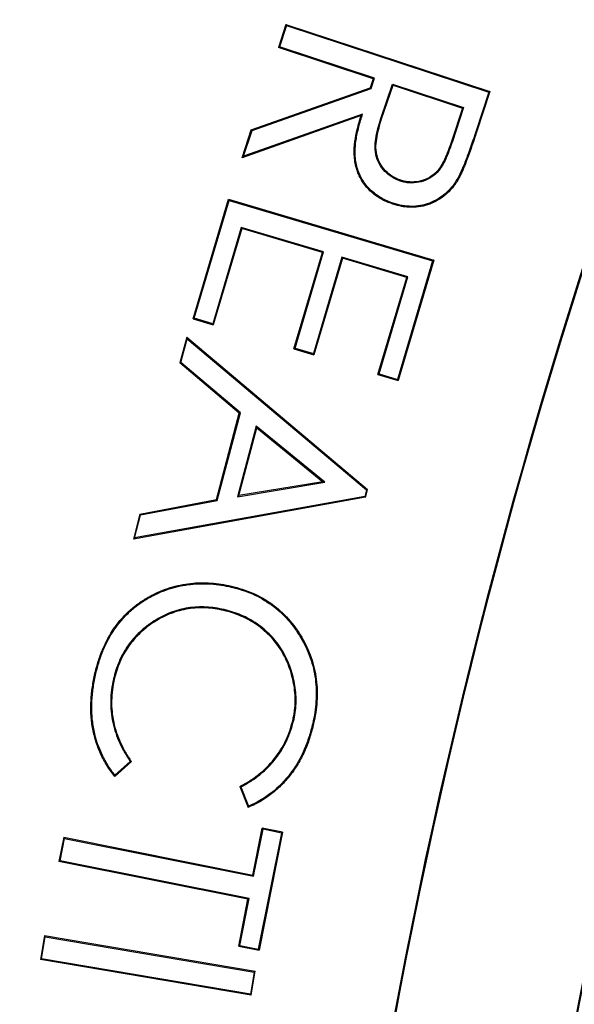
# Model space of a CAD drawing. Header units: inches. Extents: x -41.9 to 31, y -36.4 to 51.2.
# Tile 20 of 58: x -5 to -4.4, y 0.1 to 1.2. Entities that reach past the tile are written whole.
import ezdxf

# ---------------------------------------------------------------- set-up
doc = ezdxf.new("R2010")
doc.units = ezdxf.units.IN
doc.header["$MEASUREMENT"] = 0

msp = doc.modelspace()

# ---------------------------------------------------------------- linework, layer by layer
at = {"color": 7, "linetype": 'Continuous', "lineweight": 25}
for p, q in [((-4.6871, 1.1495), (-4.6954, 1.1241)), ((-4.6864, 1.1482), (-4.6941, 1.1248)), ((-4.6871, 1.1495), (-4.6864, 1.1482)), ((-4.6871, 1.1495), (-4.4633, 1.0759)), ((-4.6864, 1.1482), (-4.4646, 1.0753)), ((-4.6941, 1.1248), (-4.6954, 1.1241)), ((-4.5913, 1.09), (-4.6954, 1.1241)), ((-4.59, 1.0906), (-4.6941, 1.1248)), ((-4.5913, 1.09), (-4.5946, 1.0801)), ((-4.5937, 1.0793), (-4.59, 1.0906)), ((-4.5913, 1.09), (-4.59, 1.0906)), ((-4.7251, 1.034), (-4.5946, 1.0801)), ((-4.7242, 1.0332), (-4.5937, 1.0793)), ((-4.5937, 1.0793), (-4.5946, 1.0801)), ((-4.583, 1.0462), (-4.5702, 1.0841)), ((-4.5821, 1.0459), (-4.5696, 1.0828)), ((-4.5702, 1.0841), (-4.4922, 1.0584)), ((-4.5702, 1.0841), (-4.5696, 1.0828)), ((-4.5696, 1.0828), (-4.4935, 1.0578)), ((-4.4646, 1.0753), (-4.4789, 1.0317)), ((-4.4633, 1.0759), (-4.478, 1.0313)), ((-4.4633, 1.0759), (-4.4646, 1.0753)), ((-4.4935, 1.0578), (-4.5055, 1.0213)), ((-4.4922, 1.0584), (-4.5045, 1.021)), ((-4.4922, 1.0584), (-4.4935, 1.0578)), ((-4.6046, 1.0496), (-4.7351, 1.0033)), ((-4.603, 1.0513), (-4.7335, 1.005)), ((-4.6046, 1.0496), (-4.603, 1.0513)), ((-4.583, 1.0462), (-4.5821, 1.0459)), ((-4.7351, 1.0033), (-4.7251, 1.034)), ((-4.7335, 1.005), (-4.7242, 1.0332)), ((-4.7251, 1.034), (-4.7242, 1.0332)), ((-4.478, 1.0313), (-4.4789, 1.0317)), ((-4.5045, 1.021), (-4.5055, 1.0213)), ((-4.7351, 1.0033), (-4.7335, 1.005)), ((-4.5611, 0.9787), (-4.5614, 0.9778)), ((-4.4986, 0.9789), (-4.4995, 0.9794)), ((-4.7889, 0.8268), (-4.7501, 0.9579)), ((-4.7877, 0.8275), (-4.7494, 0.9566)), ((-4.7501, 0.9579), (-4.7494, 0.9566)), ((-4.7501, 0.9579), (-4.5249, 0.8912)), ((-4.7494, 0.9566), (-4.5262, 0.8905)), ((-4.5697, 0.9525), (-4.5694, 0.9535)), ((-4.7362, 0.9271), (-4.7674, 0.8215)), ((-4.7355, 0.9258), (-4.7667, 0.8202)), ((-4.7355, 0.9258), (-4.7362, 0.9271)), ((-4.6458, 0.9004), (-4.7362, 0.9271)), ((-4.6471, 0.8997), (-4.7355, 0.9258)), ((-4.6784, 0.794), (-4.6471, 0.8997)), ((-4.6771, 0.7947), (-4.6458, 0.9004)), ((-4.6471, 0.8997), (-4.6458, 0.9004)), ((-4.6257, 0.8944), (-4.657, 0.7888)), ((-4.625, 0.8932), (-4.6563, 0.7875)), ((-4.625, 0.8932), (-4.6257, 0.8944)), ((-4.5534, 0.873), (-4.6257, 0.8944)), ((-4.5546, 0.8723), (-4.625, 0.8932)), ((-4.5262, 0.8905), (-4.5647, 0.7604)), ((-4.5249, 0.8912), (-4.564, 0.7591)), ((-4.5249, 0.8912), (-4.5262, 0.8905)), ((-4.5862, 0.7657), (-4.5546, 0.8723)), ((-4.5849, 0.7664), (-4.5534, 0.873)), ((-4.5546, 0.8723), (-4.5534, 0.873)), ((-4.7889, 0.8268), (-4.7877, 0.8275)), ((-4.7889, 0.8268), (-4.7667, 0.8202)), ((-4.7674, 0.8215), (-4.7877, 0.8275)), ((-4.7674, 0.8215), (-4.7667, 0.8202)), ((-4.7959, 0.8069), (-4.8034, 0.7786)), ((-4.8023, 0.779), (-4.7954, 0.8051)), ((-4.7959, 0.8069), (-4.7954, 0.8051)), ((-4.7959, 0.8069), (-4.5976, 0.64)), ((-4.7954, 0.8051), (-4.5987, 0.6396)), ((-4.6784, 0.794), (-4.6771, 0.7947)), ((-4.6784, 0.794), (-4.6563, 0.7875)), ((-4.6771, 0.7947), (-4.657, 0.7888)), ((-4.657, 0.7888), (-4.6563, 0.7875)), ((-4.8023, 0.779), (-4.8034, 0.7786)), ((-4.7382, 0.7235), (-4.8034, 0.7786)), ((-4.737, 0.7238), (-4.8023, 0.779)), ((-4.5862, 0.7657), (-4.5849, 0.7664)), ((-4.5849, 0.7664), (-4.5647, 0.7604)), ((-4.5862, 0.7657), (-4.564, 0.7591)), ((-4.5647, 0.7604), (-4.564, 0.7591)), ((-4.7632, 0.6288), (-4.7382, 0.7235)), ((-4.7624, 0.6279), (-4.737, 0.7238)), ((-4.7382, 0.7235), (-4.737, 0.7238)), ((-4.7196, 0.7094), (-4.7401, 0.6318)), ((-4.7386, 0.6331), (-4.719, 0.7075)), ((-4.719, 0.7075), (-4.7196, 0.7094)), ((-4.6443, 0.6478), (-4.7196, 0.7094)), ((-4.719, 0.7075), (-4.6467, 0.6484)), ((-4.7401, 0.6318), (-4.6443, 0.6478)), ((-4.6467, 0.6484), (-4.7386, 0.6331)), ((-4.6467, 0.6484), (-4.6443, 0.6478)), ((-4.5987, 0.6396), (-4.6007, 0.6323)), ((-4.5998, 0.6314), (-4.5976, 0.64)), ((-4.5987, 0.6396), (-4.5976, 0.64)), ((-4.5998, 0.6314), (-4.8544, 0.5855)), ((-4.6007, 0.6323), (-4.853, 0.5868)), ((-4.8472, 0.6129), (-4.7632, 0.6288)), ((-4.8464, 0.6121), (-4.7624, 0.6279)), ((-4.7632, 0.6288), (-4.7624, 0.6279)), ((-4.7401, 0.6318), (-4.7386, 0.6331)), ((-4.5998, 0.6314), (-4.6007, 0.6323)), ((-4.8472, 0.6129), (-4.8544, 0.5855)), ((-4.853, 0.5868), (-4.8464, 0.6121)), ((-4.8472, 0.6129), (-4.8464, 0.6121)), ((-4.853, 0.5868), (-4.8544, 0.5855)), ((-4.7468, 0.5339), (-4.747, 0.5329)), ((-4.8343, 0.5228), (-4.8348, 0.5237)), ((-4.7551, 0.5072), (-4.7548, 0.5083)), ((-4.8965, 0.4384), (-4.8955, 0.4382)), ((-4.8753, 0.432), (-4.8763, 0.4322)), ((-4.6567, 0.3833), (-4.6577, 0.3835)), ((-4.8748, 0.3252), (-4.8566, 0.3418)), ((-4.8746, 0.3267), (-4.8579, 0.3419)), ((-4.8579, 0.3419), (-4.8566, 0.3418)), ((-4.8748, 0.3252), (-4.8746, 0.3267)), ((-4.7378, 0.3144), (-4.7365, 0.3139)), ((-4.7378, 0.3144), (-4.7286, 0.2914)), ((-4.7365, 0.3139), (-4.728, 0.2928)), ((-4.728, 0.2928), (-4.7286, 0.2914)), ((-4.7233, 0.2173), (-4.7131, 0.2687)), ((-4.7225, 0.2161), (-4.7122, 0.2675)), ((-4.6919, 0.2634), (-4.7174, 0.1363)), ((-4.6907, 0.2642), (-4.7166, 0.135)), ((-4.7122, 0.2675), (-4.7131, 0.2687)), ((-4.6907, 0.2642), (-4.7131, 0.2687)), ((-4.6919, 0.2634), (-4.7122, 0.2675)), ((-4.6907, 0.2642), (-4.6919, 0.2634)), ((-4.9307, 0.2587), (-4.936, 0.2322)), ((-4.9348, 0.233), (-4.9299, 0.2575)), ((-4.9307, 0.2587), (-4.9299, 0.2575)), ((-4.9307, 0.2587), (-4.7233, 0.2173)), ((-4.9299, 0.2575), (-4.7225, 0.2161)), ((-4.9348, 0.233), (-4.936, 0.2322)), ((-4.7287, 0.1908), (-4.936, 0.2322)), ((-4.7274, 0.1916), (-4.9348, 0.233)), ((-4.7233, 0.2173), (-4.7225, 0.2161)), ((-4.7389, 0.1395), (-4.7287, 0.1908)), ((-4.7377, 0.1403), (-4.7274, 0.1916)), ((-4.7287, 0.1908), (-4.7274, 0.1916)), ((-4.9519, 0.151), (-4.9563, 0.1247)), ((-4.9551, 0.1255), (-4.9511, 0.1498)), ((-4.9519, 0.151), (-4.9511, 0.1498)), ((-4.9519, 0.151), (-4.7208, 0.1119)), ((-4.9511, 0.1498), (-4.722, 0.111)), ((-4.7389, 0.1395), (-4.7377, 0.1403)), ((-4.7377, 0.1403), (-4.7174, 0.1363)), ((-4.7389, 0.1395), (-4.7166, 0.135)), ((-4.7174, 0.1363), (-4.7166, 0.135)), ((-4.9551, 0.1255), (-4.9563, 0.1247)), ((-4.7252, 0.0856), (-4.9563, 0.1247)), ((-4.7261, 0.0868), (-4.9551, 0.1255)), ((-4.722, 0.111), (-4.7261, 0.0868)), ((-4.7252, 0.0856), (-4.7208, 0.1119)), ((-4.722, 0.111), (-4.7208, 0.1119)), ((-4.7252, 0.0856), (-4.7261, 0.0868))]:
    msp.add_line(p, q, dxfattribs=at)
at = {"color": 7, "linetype": 'Continuous', "lineweight": 25, "flags": 128}
msp.add_lwpolyline([(-4.6792, 0.3882), (-4.6787, 0.3881), (-4.6782, 0.388)], dxfattribs=at)
at = {"color": 7, "linetype": 'Continuous', "lineweight": 25}
for centre, radius, start, end in [((0, 0), 19.685, 94.35868, 263.1079), ((0, 0), 15.5228, 95.56335, 178.61935), ((0, 0), 15.5118, 95.61223, 178.61837), ((2.0116, -1.1614), 6.6929, 156, 176.15413), ((2.0116, -1.1614), 6.6919, 156.00883, 176.16276), ((2.0116, -1.1614), 6.4971, 156.00909, 176.12443), ((2.0116, -1.1614), 6.4961, 156, 176.11513)]:
    msp.add_arc(centre, radius, start, end, dxfattribs=at)
at = {"color": 8, "linetype": 'Continuous', "lineweight": 25}
msp.add_arc((0, 0), 15.5228, 95.56318, 178.61935, dxfattribs=at)
for points, knots in [([(-19.4882, 0), (-19.4837, 0.3189), (-19.4746, 0.9566), (-19.4016, 1.9109), (-19.2852, 2.8607), (-19.1214, 3.8035), (-18.9118, 4.7371), (-18.6565, 5.6594), (-18.3564, 6.568), (-18.012, 7.4608), (-17.6242, 8.3356), (-17.194, 9.1904), (-16.7223, 10.023), (-16.2103, 10.8314), (-15.6593, 11.6138), (-15.0706, 12.3681), (-14.4456, 13.0927), (-13.7858, 13.7858), (-13.0927, 14.4456), (-12.3681, 15.0706), (-11.6138, 15.6593), (-10.8314, 16.2103), (-10.023, 16.7223), (-9.1904, 17.194), (-8.3356, 17.6242), (-7.4608, 18.012), (-6.568, 18.3564), (-5.6594, 18.6566), (-4.7371, 18.9116), (-3.8035, 19.1219), (-2.8605, 19.2833), (-2.0905, 19.3849), (-1.6342, 19.4156), (-1.4961, 19.4249)], [0, 0, 0, 0, 0.0328579, 0.0657157, 0.0985736, 0.1314315, 0.1642893, 0.1971472, 0.2300051, 0.262863, 0.2957208, 0.3285787, 0.3614366, 0.3942944, 0.4271523, 0.4600102, 0.492868, 0.5257259, 0.5585838, 0.5914416, 0.6242995, 0.6571574, 0.6900152, 0.7228731, 0.755731, 0.7885889, 0.8214467, 0.8543046, 0.8871625, 0.9200203, 0.9528782, 0.9857361, 1, 1, 1, 1]), ([(-2.3622, -20.4662), (-2.6068, -20.4372), (-3.1759, -20.3697), (-4.0633, -20.209), (-5.0228, -19.9932), (-5.97, -19.7303), (-6.9006, -19.4239), (-7.8127, -19.0748), (-8.7063, -18.6833), (-9.5815, -18.2495), (-10.4382, -17.7731), (-11.274, -17.255), (-12.0842, -16.6976), (-12.8646, -16.104), (-13.6132, -15.4764), (-14.3302, -14.8151), (-15.0157, -14.1201), (-15.6695, -13.391), (-16.2901, -12.6289), (-16.8739, -11.8374), (-17.418, -11.021), (-17.921, -10.1832), (-18.3828, -9.324), (-18.8037, -8.4435), (-19.1834, -7.5413), (-19.521, -6.6186), (-19.8144, -5.68), (-20.0621, -4.7306), (-20.2637, -3.7743), (-20.4194, -2.8113), (-20.5295, -1.8415), (-20.5937, -0.8649), (-20.6116, 0.1174), (-20.5824, 1.1005), (-20.5066, 2.0791), (-20.3849, 3.0492), (-20.2177, 4.0104), (-20.0052, 4.9628), (-19.7472, 5.9064), (-19.4435, 6.8404), (-19.095, 7.7603), (-18.7041, 8.6601), (-18.2729, 9.5373), (-17.8004, 10.3903), (-17.288, 11.2212), (-16.7356, 12.0286), (-16.1433, 12.8121), (-15.543, 13.532), (-14.9437, 14.1895), (-14.3533, 14.7866), (-13.7405, 15.358), (-13.1058, 15.9038), (-12.4485, 16.4235), (-11.7718, 16.9183), (-11.3041, 17.2245), (-11.0706, 17.3774)], [0, 0, 0, 0, 0.01458, 0.033924, 0.053365, 0.072787, 0.092102, 0.111354, 0.130586, 0.149844, 0.169168, 0.188599, 0.208043, 0.227371, 0.246628, 0.265857, 0.285102, 0.304407, 0.323816, 0.343267, 0.362616, 0.381879, 0.401106, 0.420346, 0.439641, 0.459038, 0.478496, 0.49784, 0.517106, 0.536338, 0.555578, 0.574872, 0.594261, 0.613726, 0.633082, 0.652354, 0.671587, 0.690824, 0.710107, 0.729483, 0.748952, 0.768326, 0.787549, 0.8068, 0.82604, 0.845324, 0.864697, 0.884172, 0.900798, 0.917357, 0.933878, 0.950386, 0.96691, 0.983475, 1, 1, 1, 1]), ([(-1.4554, 15.4814), (-1.5509, 15.474), (-1.9363, 15.4438), (-2.6068, 15.3412), (-3.4632, 15.1736), (-4.3084, 14.9548), (-5.1402, 14.6899), (-5.9558, 14.3786), (-6.7526, 14.022), (-7.5282, 13.6213), (-8.2802, 13.1778), (-9.006, 12.6928), (-9.7035, 12.1678), (-10.3705, 11.6046), (-11.0049, 11.0049), (-11.6046, 10.3705), (-12.1678, 9.7035), (-12.6928, 9.006), (-13.1778, 8.2802), (-13.6213, 7.5282), (-14.022, 6.7526), (-14.3786, 5.9558), (-14.6899, 5.1402), (-14.955, 4.3085), (-15.173, 3.4631), (-15.3437, 2.607), (-15.464, 1.7425), (-15.5326, 0.9971), (-15.5414, 0.5401), (-15.5446, 0.374)], [0, 0, 0, 0, 0.012709, 0.051319, 0.089928, 0.128538, 0.167147, 0.205757, 0.244366, 0.282976, 0.321585, 0.360195, 0.398804, 0.437414, 0.476023, 0.514633, 0.553243, 0.591852, 0.630462, 0.669071, 0.707681, 0.74629, 0.7849, 0.823509, 0.862119, 0.900728, 0.939338, 0.977947, 1, 1, 1, 1]), ([(-2.7559, 12.2845), (-2.855, 12.2637), (-3.2113, 12.1889), (-3.8116, 12.0102), (-4.5531, 11.7508), (-5.2764, 11.4424), (-5.9817, 11.0892), (-6.6636, 10.6923), (-7.3187, 10.2543), (-7.9434, 9.7776), (-8.5375, 9.2632), (-9.0995, 8.7117), (-9.6273, 8.125), (-10.1171, 7.5068), (-10.5664, 6.8611), (-10.9741, 6.1895), (-11.34, 5.4929), (-11.6621, 4.7734), (-11.9389, 4.0349), (-12.1685, 3.2816), (-12.3503, 2.5171), (-12.4839, 1.7422), (-12.5691, 0.9586), (-12.6046, 0.1704), (-12.5906, -0.6172), (-12.5271, -1.4006), (-12.4149, -2.1782), (-12.2536, -2.9485), (-12.0452, -3.71), (-11.7843, -4.4546), (-11.5837, -4.9649), (-11.4582, -5.2193), (-11.4485, -5.2389)], [0, 0, 0, 0, 0.013556, 0.04875, 0.083741, 0.118737, 0.153944, 0.189303, 0.224331, 0.259405, 0.29446, 0.329499, 0.364777, 0.400066, 0.435047, 0.470045, 0.505209, 0.54034, 0.57554, 0.610748, 0.645732, 0.680701, 0.715973, 0.75122, 0.786285, 0.821386, 0.856391, 0.891421, 0.926714, 0.962021, 0.99707, 1, 1, 1, 1]), ([(-2.7559, 11.8864), (-2.841, 11.8661), (-3.0577, 11.8143), (-3.2907, 11.75), (-3.4566, 11.7011), (-3.5112, 11.6848), (-3.5663, 11.668), (-3.6221, 11.6507), (-3.6784, 11.633), (-3.8182, 11.5882), (-4.0284, 11.5173), (-4.295, 11.4198), (-4.5243, 11.3303), (-4.7169, 11.251), (-4.8735, 11.1836), (-5.0039, 11.1256), (-5.1478, 11.0597), (-5.3427, 10.9671), (-5.5874, 10.8445), (-5.8507, 10.7043), (-6.1044, 10.5612), (-6.3487, 10.4159), (-6.5773, 10.2726), (-6.791, 10.1322), (-6.9905, 9.9953), (-7.1826, 9.8579), (-7.3672, 9.7205), (-7.5445, 9.5832), (-7.8059, 9.3734), (-8.147, 9.0812), (-8.5592, 8.6937), (-8.8669, 8.3764), (-9.0806, 8.1419), (-9.2077, 7.9979), (-9.3328, 7.8517), (-9.4557, 7.7034), (-9.5764, 7.5529), (-9.6949, 7.4004), (-9.867, 7.1716), (-10.095, 6.8505), (-10.3764, 6.4183), (-10.6251, 5.9969), (-10.8408, 5.5966), (-10.9767, 5.3233), (-11.0669, 5.1318), (-11.1138, 5.0298), (-11.1602, 4.9262), (-11.2063, 4.821), (-11.2518, 4.7141), (-11.3515, 4.4739), (-11.4902, 4.1119), (-11.6487, 3.6387), (-11.7753, 3.2056), (-11.8732, 2.8209), (-11.948, 2.4845), (-12.0044, 2.1959), (-12.0471, 1.9475), (-12.0745, 1.768), (-12.0941, 1.6285), (-12.1089, 1.5156), (-12.1243, 1.3874), (-12.1384, 1.2593), (-12.1634, 1.0074), (-12.1924, 0.6097), (-12.208, 0.0677), (-12.2006, -0.3487), (-12.1883, -0.6178), (-12.1813, -0.742), (-12.1731, -0.8657), (-12.1636, -0.9891), (-12.1529, -1.1121), (-12.141, -1.2347), (-12.1227, -1.4048), (-12.0944, -1.633), (-12.0507, -1.9295), (-11.9936, -2.2568), (-11.9207, -2.6141), (-11.8292, -3.0006), (-11.716, -3.4152), (-11.5782, -3.8566), (-11.409, -4.3289), (-11.246, -4.7383), (-11.1301, -4.988), (-11.091, -5.0722)], [0, 0, 0, 0, 0.012148, 0.030923, 0.033525, 0.036159, 0.038826, 0.041526, 0.044259, 0.047025, 0.061904, 0.075036, 0.086421, 0.096059, 0.103948, 0.110088, 0.115857, 0.125913, 0.140037, 0.153836, 0.16731, 0.180459, 0.193283, 0.204752, 0.215947, 0.226869, 0.237517, 0.247891, 0.257991, 0.28404, 0.310203, 0.336478, 0.345352, 0.354239, 0.363138, 0.37205, 0.380974, 0.389911, 0.398861, 0.4207, 0.444554, 0.470419, 0.488593, 0.507642, 0.512775, 0.517969, 0.523223, 0.528536, 0.533909, 0.539343, 0.564627, 0.587705, 0.608576, 0.627244, 0.642795, 0.656398, 0.668053, 0.677762, 0.681607, 0.687595, 0.693569, 0.69953, 0.705476, 0.728706, 0.754849, 0.780714, 0.786482, 0.792235, 0.797974, 0.803699, 0.809409, 0.815106, 0.820789, 0.833152, 0.847018, 0.862385, 0.879254, 0.897627, 0.917504, 0.93889, 0.961787, 0.987125, 1, 1, 1, 1]), ([(-10.7424, -4.9096), (-10.8056, -4.767), (-10.9655, -4.4064), (-11.1754, -3.8117), (-11.3762, -3.1316), (-11.5324, -2.443), (-11.646, -1.7467), (-11.7156, -1.0424), (-11.7403, -0.333), (-11.719, 0.3766), (-11.6524, 1.081), (-11.5419, 1.7783), (-11.3882, 2.4685), (-11.1915, 3.1511), (-10.9528, 3.8224), (-10.674, 4.4779), (-10.357, 5.1142), (-10.0025, 5.7308), (-9.6103, 6.3279), (-9.1808, 6.9032), (-8.7166, 7.4527), (-8.2208, 7.9728), (-7.6953, 8.4614), (-7.1398, 8.9184), (-6.5542, 9.3434), (-5.9404, 9.7333), (-5.3028, 10.0849), (-4.6459, 10.3954), (-3.9718, 10.6653), (-3.2792, 10.8899), (-2.7413, 11.0382), (-2.4317, 11.0963), (-2.3622, 11.1093)], [0, 0, 0, 0, 0.022745, 0.057492, 0.091999, 0.126378, 0.160754, 0.195254, 0.230008, 0.264731, 0.299223, 0.33362, 0.368049, 0.402634, 0.437416, 0.472011, 0.506451, 0.540856, 0.575347, 0.610048, 0.644776, 0.679266, 0.713641, 0.748024, 0.782548, 0.817336, 0.852021, 0.886487, 0.920875, 0.955322, 0.989972, 1, 1, 1, 1]), ([(-10.6151, -4.8503), (-10.6526, -4.7678), (-10.7849, -4.4766), (-10.9722, -3.9623), (-11.1764, -3.3108), (-11.3379, -2.6506), (-11.4598, -1.983), (-11.5406, -1.3083), (-11.5796, -0.6275), (-11.5759, 0.0541), (-11.5292, 0.7331), (-11.441, 1.4062), (-11.3119, 2.0734), (-11.1425, 2.7335), (-10.9331, 3.3851), (-10.6852, 4.0237), (-10.4003, 4.6464), (-10.0802, 5.2504), (-9.7246, 5.8366), (-9.334, 6.4032), (-8.9091, 6.9485), (-8.4528, 7.4681), (-7.9672, 7.9597), (-7.4541, 8.4213), (-6.9125, 8.8537), (-6.3436, 9.255), (-5.7486, 9.6231), (-5.1328, 9.9545), (-4.4984, 10.2476), (-3.8484, 10.5025), (-3.1805, 10.7147), (-2.6838, 10.8505), (-2.4072, 10.9022), (-2.3622, 10.9106)], [0, 0, 0, 0, 0.013432, 0.047414, 0.081209, 0.114917, 0.148509, 0.18226, 0.216145, 0.250124, 0.283838, 0.317569, 0.351248, 0.385005, 0.41893, 0.452933, 0.486665, 0.520401, 0.554061, 0.58794, 0.62186, 0.655784, 0.689482, 0.723131, 0.756739, 0.790641, 0.824536, 0.858455, 0.892127, 0.925771, 0.959424, 0.993396, 1, 1, 1, 1]), ([(-2.3622, 10.8941), (-2.5203, 10.8616), (-2.9109, 10.7813), (-3.5213, 10.6014), (-4.192, 10.3617), (-4.8439, 10.0767), (-5.4728, 9.7507), (-6.0746, 9.3857), (-6.6484, 8.983), (-7.1943, 8.5425), (-7.7099, 8.0641), (-8.1932, 7.5538), (-8.6447, 7.0182), (-9.0613, 6.4599), (-9.4437, 5.8789), (-9.7912, 5.2762), (-10.1024, 4.6533), (-10.3756, 4.0139), (-10.6093, 3.3618), (-10.803, 2.6993), (-10.9569, 2.0271), (-11.0705, 1.3456), (-11.1433, 0.6577), (-11.1745, -0.0333), (-11.1647, -0.7232), (-11.1143, -1.4104), (-11.0233, -2.0938), (-10.8917, -2.773), (-10.7186, -3.4444), (-10.5154, -4.086), (-10.3506, -4.4956), (-10.2723, -4.6904)], [0, 0, 0, 0, 0.023754, 0.058701, 0.093701, 0.128851, 0.163811, 0.198566, 0.233237, 0.268018, 0.303059, 0.338273, 0.373235, 0.408126, 0.442972, 0.477963, 0.513076, 0.54819, 0.583188, 0.618055, 0.652914, 0.687922, 0.723057, 0.758116, 0.793146, 0.828014, 0.862927, 0.897959, 0.933135, 0.968195, 1, 1, 1, 1]), ([(-2.7766, 10.6093), (-2.7822, 10.6081), (-3.0159, 10.5575), (-3.4684, 10.4164), (-4.1304, 10.1828), (-4.773, 9.9007), (-5.3926, 9.5795), (-5.9849, 9.2199), (-6.5499, 8.8232), (-7.0877, 8.389), (-7.5961, 7.9171), (-8.0731, 7.4132), (-8.5189, 6.8845), (-8.9301, 6.3335), (-9.3073, 5.7607), (-9.6504, 5.1659), (-9.958, 4.5509), (-10.228, 3.9196), (-10.4587, 3.2763), (-10.6499, 2.6233), (-10.8018, 1.9608), (-10.9142, 1.2886), (-10.9864, 0.6093), (-11.0174, -0.0729), (-11.0079, -0.7536), (-10.9584, -1.4309), (-10.8689, -2.1049), (-10.7391, -2.7755), (-10.5681, -3.4387), (-10.372, -4.0594), (-10.2147, -4.4509), (-10.1428, -4.63)], [0, 0, 0, 0, 0.00088, 0.036602, 0.072502, 0.108581, 0.144342, 0.179887, 0.215382, 0.25099, 0.286884, 0.323025, 0.358928, 0.394695, 0.430448, 0.466308, 0.5024, 0.538512, 0.574385, 0.610142, 0.645903, 0.681786, 0.717912, 0.753999, 0.789874, 0.825654, 0.861452, 0.89739, 0.933562, 0.969593, 1, 1, 1, 1])]:
    msp.add_open_spline(points, degree=3, knots=knots, dxfattribs=at)
at = {"color": 7, "linetype": 'Continuous', "lineweight": 25}
for points, knots in [([(-9.7655, -4.4541), (-9.8176, -4.3419), (-9.9679, -4.0181), (-10.1707, -3.462), (-10.3764, -2.7893), (-10.5358, -2.1022), (-10.6502, -1.4071), (-10.7187, -0.7084), (-10.742, -0.0077), (-10.7196, 0.6952), (-10.6509, 1.397), (-10.5365, 2.0924), (-10.3772, 2.7766), (-10.1742, 3.4475), (-9.9273, 4.1054), (-9.637, 4.7478), (-9.3051, 5.3699), (-8.9345, 5.9672), (-8.5269, 6.5375), (-8.0823, 7.0811), (-7.6017, 7.5965), (-7.088, 8.0794), (-6.5451, 8.5265), (-5.9761, 8.936), (-5.3808, 9.3075), (-4.7605, 9.6411), (-4.1183, 9.9314), (-3.5648, 10.1464), (-3.2221, 10.2471), (-3.104, 10.2818)], [0, 0, 0, 0, 0.020258, 0.058481, 0.096847, 0.135471, 0.173942, 0.212193, 0.250406, 0.288729, 0.327327, 0.365856, 0.404126, 0.442331, 0.480628, 0.519177, 0.55775, 0.596056, 0.634265, 0.672531, 0.711034, 0.749635, 0.787969, 0.826172, 0.864417, 0.902855, 0.941478, 0.97984, 1, 1, 1, 1]), ([(-9.6831, -4.4157), (-9.7346, -4.3047), (-9.8834, -3.9838), (-10.0844, -3.4322), (-10.2882, -2.7652), (-10.4459, -2.0843), (-10.5593, -1.3955), (-10.6272, -0.7028), (-10.6503, -0.0072), (-10.628, 0.6896), (-10.56, 1.3855), (-10.4465, 2.0748), (-10.2885, 2.7532), (-10.0872, 3.4185), (-9.8425, 4.0707), (-9.5548, 4.7074), (-9.2258, 5.3241), (-8.8585, 5.9164), (-8.4539, 6.4825), (-8.0132, 7.0216), (-7.537, 7.5324), (-7.0282, 8.0113), (-6.4901, 8.4548), (-5.9257, 8.8615), (-5.3357, 9.2302), (-4.7207, 9.5615), (-4.0841, 9.8492), (-3.5589, 10.0547), (-3.243, 10.1481), (-3.1496, 10.1758)], [0, 0, 0, 0, 0.020297, 0.05868, 0.097271, 0.135987, 0.174538, 0.213029, 0.251399, 0.289933, 0.328628, 0.367323, 0.405767, 0.444127, 0.482565, 0.521274, 0.559966, 0.598471, 0.636829, 0.67534, 0.713929, 0.752626, 0.791183, 0.829551, 0.867966, 0.906559, 0.945352, 0.983839, 1, 1, 1, 1]), ([(-4.5697, 0.9525), (-4.572, 0.9534), (-4.5766, 0.955), (-4.5854, 0.9594), (-4.5953, 0.9668), (-4.6046, 0.9783), (-4.6104, 0.9919), (-4.6127, 1.0065), (-4.6117, 1.0208), (-4.6089, 1.0352), (-4.6061, 1.0446), (-4.6046, 1.0496)], [0, 0, 0, 0, 0.062596, 0.12512, 0.250085, 0.375064, 0.499868, 0.624819, 0.749816, 0.865215, 1, 1, 1, 1]), ([(-4.5694, 0.9535), (-4.5717, 0.9543), (-4.574, 0.9552), (-4.5784, 0.957), (-4.5805, 0.9581), (-4.5868, 0.9618), (-4.5907, 0.9646), (-4.5976, 0.9713), (-4.6006, 0.9751), (-4.6056, 0.9833), (-4.6075, 0.9877), (-4.6101, 0.997), (-4.6109, 1.0018), (-4.6112, 1.009), (-4.6111, 1.0114), (-4.6109, 1.0162), (-4.6107, 1.0186), (-4.6097, 1.0258), (-4.6087, 1.0306), (-4.607, 1.0377), (-4.6064, 1.04), (-4.6051, 1.0447), (-4.6043, 1.047), (-4.6034, 1.05), (-4.6032, 1.0506), (-4.603, 1.0513)], [0.0002297, 0.0002297, 0.0002297, 0.0002297, 0.0610454, 0.0610454, 0.1220908, 0.1220908, 0.2441816, 0.2441816, 0.3662723, 0.3662723, 0.4883631, 0.4883631, 0.6104539, 0.6104539, 0.6714993, 0.6714993, 0.7325447, 0.7325447, 0.8546354, 0.8546354, 0.9156808, 0.9156808, 0.9767262, 0.9767262, 0.9940358, 0.9940358, 0.9940358, 0.9940358]), ([(-4.5614, 0.9778), (-4.563, 0.9783), (-4.5662, 0.9795), (-4.5723, 0.9827), (-4.579, 0.9882), (-4.5852, 0.9966), (-4.5882, 1.0047), (-4.5892, 1.0115), (-4.5895, 1.0183), (-4.5883, 1.0267), (-4.5861, 1.0366), (-4.5841, 1.043), (-4.583, 1.0462)], [0, 0, 0, 0, 0.062168, 0.125274, 0.250996, 0.378704, 0.502676, 0.566187, 0.628416, 0.752932, 0.876206, 1, 1, 1, 1]), ([(-4.5611, 0.9787), (-4.5627, 0.9793), (-4.5642, 0.9799), (-4.5673, 0.9812), (-4.5688, 0.982), (-4.573, 0.9847), (-4.5756, 0.9868), (-4.5802, 0.9916), (-4.5822, 0.9943), (-4.5847, 0.9987), (-4.5854, 1.0003), (-4.5865, 1.0034), (-4.587, 1.005), (-4.588, 1.0099), (-4.5884, 1.0132), (-4.5882, 1.0199), (-4.5877, 1.0232), (-4.5865, 1.0298), (-4.5858, 1.0331), (-4.5841, 1.0395), (-4.5831, 1.0427), (-4.5821, 1.0459)], [0.0098039, 0.0098039, 0.0098039, 0.0098039, 0.0710784, 0.0710784, 0.1323529, 0.1323529, 0.254902, 0.254902, 0.377451, 0.377451, 0.4387255, 0.4387255, 0.5, 0.5, 0.622549, 0.622549, 0.745098, 0.745098, 0.8676471, 0.8676471, 0.9901961, 0.9901961, 0.9901961, 0.9901961]), ([(-4.4789, 1.0317), (-4.4819, 1.0227), (-4.4849, 1.0138), (-4.4898, 1.0006), (-4.4915, 0.9963), (-4.4942, 0.9898), (-4.4952, 0.9876), (-4.4972, 0.9834), (-4.4983, 0.9814), (-4.4995, 0.9794)], [0.0000308, 0.0000308, 0.0000308, 0.0000308, 0.5, 0.5, 0.75, 0.75, 0.875, 0.875, 0.999679, 0.999679, 0.999679, 0.999679]), ([(-4.478, 1.0313), (-4.4796, 1.0264), (-4.4826, 1.0174), (-4.487, 1.005), (-4.4905, 0.9961), (-4.493, 0.99), (-4.4947, 0.9862), (-4.4965, 0.9826), (-4.4978, 0.9802), (-4.4986, 0.9789)], [0, 0, 0, 0, 0.278907, 0.500004, 0.700661, 0.786561, 0.850772, 0.920288, 1, 1, 1, 1]), ([(-4.5045, 1.021), (-4.5056, 1.0178), (-4.5072, 1.0131), (-4.5097, 1.0069), (-4.5124, 1.0004), (-4.5164, 0.9929), (-4.5229, 0.985), (-4.5312, 0.9793), (-4.5411, 0.9761), (-4.5497, 0.9754), (-4.5565, 0.9763), (-4.5598, 0.9773), (-4.5614, 0.9778)], [0, 0, 0, 0, 0.122996, 0.184551, 0.246727, 0.382679, 0.496997, 0.620841, 0.748699, 0.874488, 0.937731, 1, 1, 1, 1]), ([(-4.5055, 1.0213), (-4.5065, 1.0182), (-4.5076, 1.015), (-4.5094, 1.0104), (-4.51, 1.0088), (-4.5113, 1.0057), (-4.5119, 1.0042), (-4.5133, 1.0012), (-4.514, 0.9997), (-4.5156, 0.9968), (-4.5164, 0.9953), (-4.5191, 0.9911), (-4.5212, 0.9885), (-4.5262, 0.984), (-4.529, 0.9821), (-4.5349, 0.9792), (-4.5381, 0.9782), (-4.5447, 0.9768), (-4.548, 0.9766), (-4.553, 0.9769), (-4.5546, 0.9771), (-4.5579, 0.9778), (-4.5595, 0.9783), (-4.5611, 0.9787)], [0.0098039, 0.0098039, 0.0098039, 0.0098039, 0.1323529, 0.1323529, 0.1936275, 0.1936275, 0.254902, 0.254902, 0.3161765, 0.3161765, 0.377451, 0.377451, 0.5, 0.5, 0.622549, 0.622549, 0.745098, 0.745098, 0.8676471, 0.8676471, 0.9289216, 0.9289216, 0.9901961, 0.9901961, 0.9901961, 0.9901961]), ([(-4.4986, 0.9789), (-4.4996, 0.9772), (-4.5017, 0.9739), (-4.506, 0.9685), (-4.5119, 0.9626), (-4.5199, 0.9569), (-4.5292, 0.9524), (-4.5392, 0.9496), (-4.5478, 0.9489), (-4.5546, 0.9492), (-4.5615, 0.9501), (-4.5664, 0.9516), (-4.5697, 0.9525)], [0, 0, 0, 0, 0.072131, 0.142618, 0.250066, 0.37456, 0.500012, 0.624337, 0.749886, 0.811759, 0.874978, 1, 1, 1, 1]), ([(-4.4995, 0.9794), (-4.5004, 0.978), (-4.5013, 0.9765), (-4.5032, 0.9738), (-4.5042, 0.9724), (-4.5075, 0.9685), (-4.5098, 0.9661), (-4.5175, 0.9595), (-4.5234, 0.9561), (-4.5329, 0.9524), (-4.5361, 0.9515), (-4.5427, 0.9503), (-4.5461, 0.95), (-4.5529, 0.9501), (-4.5563, 0.9504), (-4.5629, 0.9516), (-4.5661, 0.9525), (-4.5694, 0.9535)], [0.0002206, 0.0002206, 0.0002206, 0.0002206, 0.0625, 0.0625, 0.125, 0.125, 0.25, 0.25, 0.5, 0.5, 0.625, 0.625, 0.75, 0.75, 0.875, 0.875, 0.9996652, 0.9996652, 0.9996652, 0.9996652]), ([(-4.8348, 0.5237), (-4.8314, 0.5253), (-4.8246, 0.5287), (-4.8104, 0.5338), (-4.7918, 0.5377), (-4.7729, 0.5379), (-4.7579, 0.5362), (-4.7505, 0.5347), (-4.7468, 0.5339)], [0, 0, 0, 0, 0.125067, 0.250135, 0.49997, 0.749863, 0.874927, 1, 1, 1, 1]), ([(-4.8343, 0.5228), (-4.8309, 0.5244), (-4.8276, 0.5261), (-4.8207, 0.529), (-4.8172, 0.5303), (-4.8064, 0.5336), (-4.7991, 0.5351), (-4.7842, 0.5367), (-4.7767, 0.5368), (-4.7655, 0.5361), (-4.7617, 0.5356), (-4.7544, 0.5344), (-4.7507, 0.5337), (-4.747, 0.5329)], [0.0002462, 0.0002462, 0.0002462, 0.0002462, 0.125, 0.125, 0.25, 0.25, 0.5, 0.5, 0.75, 0.75, 0.875, 0.875, 0.9997093, 0.9997093, 0.9997093, 0.9997093]), ([(-4.747, 0.5329), (-4.743, 0.5319), (-4.7391, 0.5309), (-4.7314, 0.5284), (-4.7276, 0.527), (-4.7165, 0.5221), (-4.7094, 0.5181), (-4.6963, 0.5086), (-4.6903, 0.5031), (-4.6795, 0.491), (-4.6748, 0.4844), (-4.6665, 0.4704), (-4.6631, 0.4631), (-4.659, 0.4516), (-4.6579, 0.4477), (-4.656, 0.4398), (-4.6553, 0.4359), (-4.6538, 0.4238), (-4.6536, 0.4157), (-4.6544, 0.4035), (-4.6548, 0.3995), (-4.656, 0.3915), (-4.6569, 0.3875), (-4.6577, 0.3835)], [0.0001344, 0.0001344, 0.0001344, 0.0001344, 0.0625, 0.0625, 0.125, 0.125, 0.25, 0.25, 0.375, 0.375, 0.5, 0.5, 0.625, 0.625, 0.6875, 0.6875, 0.75, 0.75, 0.875, 0.875, 0.9375, 0.9375, 0.9998956, 0.9998956, 0.9998956, 0.9998956]), ([(-4.7468, 0.5339), (-4.7428, 0.5329), (-4.7349, 0.5308), (-4.7196, 0.5251), (-4.7019, 0.515), (-4.6836, 0.4984), (-4.6692, 0.4784), (-4.6586, 0.456), (-4.6529, 0.432), (-4.6525, 0.4115), (-4.6542, 0.3953), (-4.6559, 0.3873), (-4.6567, 0.3833)], [0, 0, 0, 0, 0.0625613, 0.1251202, 0.250068, 0.3724628, 0.4999923, 0.6256949, 0.7499118, 0.8748812, 0.937435, 1, 1, 1, 1]), ([(-4.8965, 0.4384), (-4.8959, 0.4409), (-4.8948, 0.4453), (-4.8923, 0.454), (-4.8869, 0.4686), (-4.8783, 0.4847), (-4.8671, 0.499), (-4.8589, 0.507), (-4.8519, 0.5127), (-4.8467, 0.5166), (-4.8409, 0.5202), (-4.837, 0.5224), (-4.8348, 0.5237)], [0, 0, 0, 0, 0.0692108, 0.1250688, 0.250111, 0.4998181, 0.6254612, 0.7498608, 0.8136935, 0.8749362, 0.9306441, 1, 1, 1, 1]), ([(-4.8955, 0.4382), (-4.8944, 0.4426), (-4.8933, 0.4469), (-4.8906, 0.4555), (-4.8891, 0.4597), (-4.8856, 0.468), (-4.8836, 0.4721), (-4.8793, 0.48), (-4.877, 0.4838), (-4.8718, 0.4912), (-4.8691, 0.4947), (-4.8631, 0.5014), (-4.8599, 0.5046), (-4.8531, 0.5105), (-4.8496, 0.5133), (-4.8422, 0.5184), (-4.8383, 0.5206), (-4.8343, 0.5228)], [0.0001195, 0.0001195, 0.0001195, 0.0001195, 0.125, 0.125, 0.25, 0.25, 0.375, 0.375, 0.5, 0.5, 0.625, 0.625, 0.75, 0.75, 0.875, 0.875, 0.999795, 0.999795, 0.999795, 0.999795]), ([(-4.7548, 0.5083), (-4.7548, 0.5083), (-4.7548, 0.5083), (-4.7581, 0.5089), (-4.7613, 0.5096), (-4.7679, 0.5106), (-4.7712, 0.5109), (-4.7812, 0.5114), (-4.7879, 0.5111), (-4.801, 0.509), (-4.8075, 0.5073), (-4.82, 0.5025), (-4.8259, 0.4994), (-4.8371, 0.4923), (-4.8424, 0.4882), (-4.8522, 0.4791), (-4.8565, 0.4741), (-4.8642, 0.4632), (-4.8675, 0.4573), (-4.8714, 0.4481), (-4.8726, 0.445), (-4.8746, 0.4387), (-4.8754, 0.4355), (-4.8763, 0.4323), (-4.8763, 0.4323), (-4.8763, 0.4322)], [0.0096654, 0.0096654, 0.0096654, 0.0096654, 0.0098039, 0.0098039, 0.0710784, 0.0710784, 0.1323529, 0.1323529, 0.254902, 0.254902, 0.377451, 0.377451, 0.5, 0.5, 0.622549, 0.622549, 0.745098, 0.745098, 0.8676471, 0.8676471, 0.9289216, 0.9289216, 0.9901961, 0.9901961, 0.9903721, 0.9903721, 0.9903721, 0.9903721]), ([(-4.7551, 0.5072), (-4.7583, 0.5079), (-4.7647, 0.5092), (-4.7779, 0.5105), (-4.7943, 0.5097), (-4.8135, 0.5046), (-4.8313, 0.4955), (-4.8471, 0.4833), (-4.8602, 0.4683), (-4.8682, 0.4539), (-4.8728, 0.4416), (-4.8744, 0.4352), (-4.8753, 0.432)], [0, 0, 0, 0, 0.062567, 0.125127, 0.250082, 0.373236, 0.499971, 0.626561, 0.749921, 0.874873, 0.937435, 1, 1, 1, 1]), ([(-4.6792, 0.3882), (-4.6789, 0.39), (-4.6782, 0.3932), (-4.6772, 0.3997), (-4.6765, 0.4109), (-4.678, 0.4273), (-4.6833, 0.4462), (-4.6946, 0.4698), (-4.7132, 0.4893), (-4.7333, 0.5002), (-4.7456, 0.5048), (-4.7519, 0.5064), (-4.7551, 0.5072)], [0, 0, 0, 0, 0.034971, 0.062644, 0.125282, 0.250419, 0.375582, 0.500696, 0.749602, 0.874715, 0.937355, 1, 1, 1, 1]), ([(-4.6782, 0.388), (-4.6782, 0.388), (-4.6782, 0.388), (-4.6775, 0.3912), (-4.6769, 0.3945), (-4.6761, 0.401), (-4.6759, 0.4043), (-4.6758, 0.4143), (-4.6764, 0.4209), (-4.6788, 0.4338), (-4.6806, 0.4402), (-4.6852, 0.4526), (-4.688, 0.4586), (-4.6933, 0.467), (-4.6952, 0.4697), (-4.6992, 0.4749), (-4.7014, 0.4774), (-4.7059, 0.4822), (-4.7083, 0.4845), (-4.7133, 0.4888), (-4.716, 0.4908), (-4.7241, 0.4964), (-4.73, 0.4996), (-4.739, 0.5035), (-4.7421, 0.5046), (-4.7484, 0.5066), (-4.7516, 0.5075), (-4.7548, 0.5082), (-4.7548, 0.5082), (-4.7548, 0.5083)], [0.0096727, 0.0096727, 0.0096727, 0.0096727, 0.0098039, 0.0098039, 0.0710784, 0.0710784, 0.1323529, 0.1323529, 0.254902, 0.254902, 0.377451, 0.377451, 0.5, 0.5, 0.5612745, 0.5612745, 0.622549, 0.622549, 0.6838235, 0.6838235, 0.745098, 0.745098, 0.8676471, 0.8676471, 0.9289216, 0.9289216, 0.9901961, 0.9901961, 0.990336, 0.990336, 0.990336, 0.990336]), ([(-4.8748, 0.3252), (-4.8763, 0.3272), (-4.8793, 0.3311), (-4.8848, 0.3394), (-4.8907, 0.3504), (-4.896, 0.3644), (-4.8995, 0.3789), (-4.9012, 0.3939), (-4.9011, 0.4065), (-4.9003, 0.4164), (-4.8991, 0.4263), (-4.8975, 0.4335), (-4.8965, 0.4384)], [0, 0, 0, 0, 0.062517, 0.125034, 0.250011, 0.373414, 0.499951, 0.624101, 0.749926, 0.815072, 0.874972, 1, 1, 1, 1]), ([(-4.8746, 0.3267), (-4.8759, 0.3284), (-4.8772, 0.33), (-4.8799, 0.3338), (-4.8812, 0.3358), (-4.8851, 0.3421), (-4.8874, 0.3465), (-4.8936, 0.36), (-4.8965, 0.3695), (-4.899, 0.3841), (-4.8996, 0.389), (-4.9001, 0.3989), (-4.9001, 0.4039), (-4.8995, 0.4137), (-4.899, 0.4187), (-4.8975, 0.4285), (-4.8965, 0.4333), (-4.8955, 0.4382)], [0.0093521, 0.0093521, 0.0093521, 0.0093521, 0.0625, 0.0625, 0.125, 0.125, 0.25, 0.25, 0.5, 0.5, 0.625, 0.625, 0.75, 0.75, 0.875, 0.875, 0.9998911, 0.9998911, 0.9998911, 0.9998911]), ([(-4.8763, 0.4322), (-4.8763, 0.4322), (-4.8763, 0.4322), (-4.877, 0.4283), (-4.8778, 0.4244), (-4.8789, 0.4165), (-4.8792, 0.4125), (-4.8794, 0.4005), (-4.8787, 0.3924), (-4.8753, 0.3768), (-4.8727, 0.3692), (-4.8677, 0.3582), (-4.8659, 0.3547), (-4.862, 0.3481), (-4.8599, 0.345), (-4.8579, 0.3419)], [0.0096055, 0.0096055, 0.0096055, 0.0096055, 0.009901, 0.009901, 0.1336634, 0.1336634, 0.2574257, 0.2574257, 0.5049505, 0.5049505, 0.7524752, 0.7524752, 0.8762376, 0.8762376, 0.9907797, 0.9907797, 0.9907797, 0.9907797]), ([(-4.8753, 0.432), (-4.876, 0.4281), (-4.8776, 0.4203), (-4.8788, 0.4045), (-4.8769, 0.3846), (-4.8705, 0.3657), (-4.8632, 0.3517), (-4.8588, 0.3451), (-4.8566, 0.3418)], [0, 0, 0, 0, 0.125098, 0.250191, 0.499965, 0.749806, 0.874897, 1, 1, 1, 1]), ([(-4.7378, 0.3144), (-4.7342, 0.3163), (-4.727, 0.3202), (-4.7138, 0.3296), (-4.6992, 0.3439), (-4.6884, 0.3614), (-4.6823, 0.3764), (-4.6803, 0.3843), (-4.6792, 0.3882)], [0, 0, 0, 0, 0.125118, 0.250218, 0.500002, 0.749781, 0.874884, 1, 1, 1, 1]), ([(-4.7365, 0.3139), (-4.7332, 0.3157), (-4.7299, 0.3175), (-4.7231, 0.3217), (-4.7198, 0.3241), (-4.7134, 0.3292), (-4.7103, 0.3319), (-4.7044, 0.3376), (-4.7017, 0.3407), (-4.694, 0.3503), (-4.6897, 0.3574), (-4.6844, 0.3685), (-4.6829, 0.3723), (-4.6803, 0.3801), (-4.6793, 0.384), (-4.6782, 0.388), (-4.6782, 0.388), (-4.6782, 0.388)], [0.0093205, 0.0093205, 0.0093205, 0.0093205, 0.1237624, 0.1237624, 0.2475248, 0.2475248, 0.3712871, 0.3712871, 0.4950495, 0.4950495, 0.7425743, 0.7425743, 0.8663366, 0.8663366, 0.990099, 0.990099, 0.9903115, 0.9903115, 0.9903115, 0.9903115]), ([(-4.6567, 0.3833), (-4.6579, 0.3784), (-4.6598, 0.3711), (-4.6631, 0.3615), (-4.6669, 0.3521), (-4.6726, 0.3407), (-4.6809, 0.328), (-4.6909, 0.3165), (-4.7003, 0.3081), (-4.7085, 0.3021), (-4.7147, 0.2982), (-4.7214, 0.2947), (-4.726, 0.2926), (-4.7286, 0.2914)], [0, 0, 0, 0, 0.12502, 0.185886, 0.25006, 0.375029, 0.499992, 0.625735, 0.749947, 0.811027, 0.874983, 0.929879, 1, 1, 1, 1]), ([(-4.6577, 0.3835), (-4.6589, 0.3786), (-4.6602, 0.3738), (-4.6632, 0.3642), (-4.665, 0.3595), (-4.6689, 0.3502), (-4.6712, 0.3457), (-4.6762, 0.337), (-4.6789, 0.3328), (-4.6881, 0.3209), (-4.6952, 0.3136), (-4.707, 0.3044), (-4.7112, 0.3016), (-4.7196, 0.2967), (-4.7238, 0.2947), (-4.728, 0.2928)], [0.0001685, 0.0001685, 0.0001685, 0.0001685, 0.125, 0.125, 0.25, 0.25, 0.375, 0.375, 0.5, 0.5, 0.75, 0.75, 0.875, 0.875, 0.9911612, 0.9911612, 0.9911612, 0.9911612])]:
    msp.add_open_spline(points, degree=3, knots=knots, dxfattribs=at)

doc.saveas('drawing.dxf')
